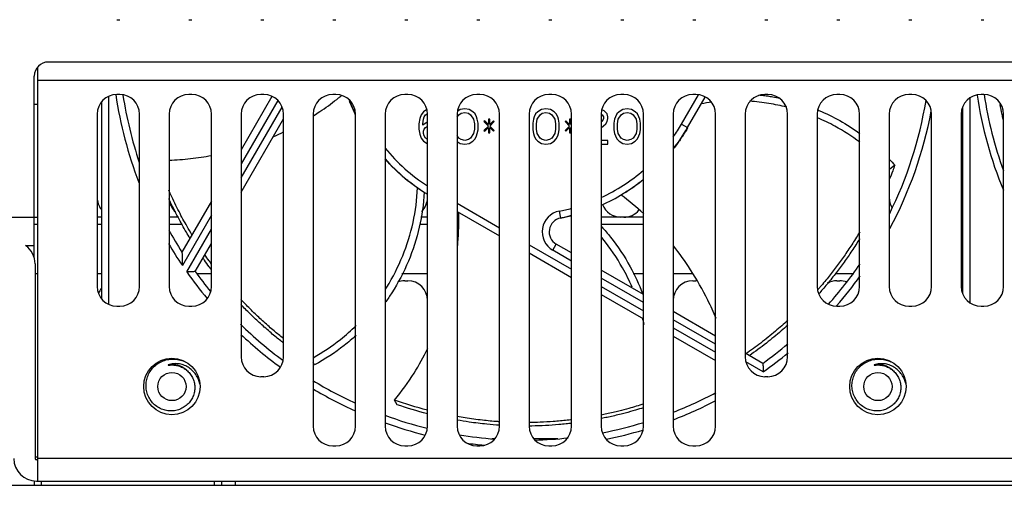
# Model space of a CAD drawing. Header units: millimetres. Extents: x -641 to 119, y -160 to 916.
# Tile 7 of 61: x -238 to -168, y 122 to 155. Entities that reach past the tile are written whole.
import ezdxf

# ---------------------------------------------------------------- set-up
doc = ezdxf.new("R2010")
doc.units = ezdxf.units.MM
doc.header["$LTSCALE"] = 32.67
doc.layers.get('0').update_dxf_attribs({"linetype": 'CONTINUOUS'})
doc.layers.add('02___PRT_ALL_AXES', color=7, linetype='CONTINUOUS')

msp = doc.modelspace()

# ---------------------------------------------------------------- linework, layer by layer
at = {"color": 7, "linetype": 'Continuous'}
for p, q in [((-231.039, 155.008), (-230.839, 155.008)), ((-225.939, 155.008), (-225.739, 155.008)), ((-220.839, 155.008), (-220.639, 155.008)), ((-215.739, 155.008), (-215.539, 155.008)), ((-210.639, 155.008), (-210.439, 155.008)), ((-205.539, 155.008), (-205.339, 155.008)), ((-200.439, 155.008), (-200.239, 155.008)), ((-195.339, 155.008), (-195.139, 155.008)), ((-190.239, 155.008), (-190.039, 155.008)), ((-185.139, 155.008), (-184.939, 155.008)), ((-180.039, 155.008), (-179.839, 155.008)), ((-174.939, 155.008), (-174.739, 155.008)), ((-169.839, 155.008), (-169.639, 155.008)), ((-236.639, 122.308), (-236.639, 151.651)), ((-107.389, 152.008), (-235.889, 152.008)), ((-236.889, 138.184), (-236.889, 151.008)), ((-106.639, 150.708), (-236.639, 150.708)), ((-231.639, 149.554), (-231.639, 134.862)), ((-230.839, 149.708), (-231.039, 149.708)), ((-225.739, 149.708), (-225.939, 149.708)), ((-220.061, 149.566), (-222.239, 145.794)), ((-219.651, 149.276), (-222.239, 144.794)), ((-220.639, 149.708), (-220.839, 149.708)), ((-215.539, 149.708), (-215.739, 149.708)), ((-210.439, 149.708), (-210.639, 149.708)), ((-205.339, 149.708), (-205.539, 149.708)), ((-200.239, 149.708), (-200.439, 149.708)), ((-195.139, 149.708), (-195.339, 149.708)), ((-191.054, 147.608), (-189.858, 149.679)), ((-190.621, 147.358), (-189.372, 149.52)), ((-190.039, 149.708), (-190.239, 149.708)), ((-184.939, 149.708), (-185.139, 149.708)), ((-179.839, 149.708), (-180.039, 149.708)), ((-174.739, 149.708), (-174.939, 149.708)), ((-170.638, 149.452), (-170.638, 134.964)), ((-169.639, 149.708), (-169.839, 149.708)), ((-232.139, 149.163), (-232.139, 135.253)), ((-222.239, 143.794), (-219.343, 148.81)), ((-209.09, 148.633), (-209.331, 148.486)), ((-206.716, 148.646), (-206.903, 148.531)), ((-206.403, 148.699), (-206.716, 148.646)), ((-206.089, 148.646), (-206.403, 148.699)), ((-205.827, 148.486), (-206.089, 148.646)), ((-200.964, 148.646), (-201.226, 148.486)), ((-200.651, 148.699), (-200.964, 148.646)), ((-200.337, 148.646), (-200.651, 148.699)), ((-200.075, 148.486), (-200.337, 148.646)), ((-196.519, 148.539), (-196.688, 148.625)), ((-196.31, 148.325), (-196.519, 148.539)), ((-195.212, 148.646), (-195.474, 148.486)), ((-194.898, 148.699), (-195.212, 148.646)), ((-194.585, 148.646), (-194.898, 148.699)), ((-194.323, 148.486), (-194.585, 148.646)), ((-171.138, 148.803), (-171.138, 135.613)), ((-232.439, 148.308), (-232.439, 136.108)), ((-229.439, 136.108), (-229.439, 148.308)), ((-227.339, 148.308), (-227.339, 136.108)), ((-224.339, 136.108), (-224.339, 148.308)), ((-222.239, 148.308), (-222.239, 131.108)), ((-222.239, 142.794), (-219.239, 147.99)), ((-219.239, 131.108), (-219.239, 148.308)), ((-217.139, 148.308), (-217.139, 126.208)), ((-214.139, 126.208), (-214.139, 148.308)), ((-212.039, 148.308), (-212.039, 126.208)), ((-209.592, 148.005), (-209.645, 147.631)), ((-209.488, 148.272), (-209.592, 148.005)), ((-209.331, 148.486), (-209.488, 148.272)), ((-209.383, 147.631), (-209.331, 147.951)), ((-209.331, 147.951), (-209.279, 148.112)), ((-209.279, 148.112), (-209.174, 148.272)), ((-209.174, 148.272), (-209.065, 148.346)), ((-209.039, 126.208), (-209.039, 148.308)), ((-206.939, 148.308), (-206.939, 126.208)), ((-206.939, 148.091), (-206.821, 148.272)), ((-206.821, 148.272), (-206.664, 148.379)), ((-206.664, 148.379), (-206.403, 148.432)), ((-206.403, 148.432), (-206.141, 148.379)), ((-206.141, 148.379), (-205.984, 148.272)), ((-205.984, 148.272), (-205.775, 147.951)), ((-205.671, 148.325), (-205.827, 148.486)), ((-205.775, 147.951), (-205.723, 147.631)), ((-205.566, 148.112), (-205.671, 148.325)), ((-205.514, 147.951), (-205.566, 148.112)), ((-205.461, 147.684), (-205.514, 147.951)), ((-204.991, 147.845), (-205.043, 147.791)), ((-204.729, 147.578), (-204.991, 147.845)), ((-204.625, 147.951), (-204.729, 147.951)), ((-204.729, 147.951), (-204.729, 147.578)), ((-204.625, 147.578), (-204.625, 147.951)), ((-204.363, 147.845), (-204.625, 147.578)), ((-204.311, 147.791), (-204.363, 147.845)), ((-203.939, 126.208), (-203.939, 148.308)), ((-201.839, 148.308), (-201.839, 126.208)), ((-201.539, 147.951), (-201.592, 147.684)), ((-201.487, 148.112), (-201.539, 147.951)), ((-201.383, 148.325), (-201.487, 148.112)), ((-201.226, 148.486), (-201.383, 148.325)), ((-201.33, 147.631), (-201.278, 147.951)), ((-201.278, 147.951), (-201.069, 148.272)), ((-201.069, 148.272), (-200.912, 148.379)), ((-200.912, 148.379), (-200.651, 148.432)), ((-200.651, 148.432), (-200.389, 148.379)), ((-200.389, 148.379), (-200.232, 148.272)), ((-200.232, 148.272), (-200.023, 147.951)), ((-199.918, 148.325), (-200.075, 148.486)), ((-200.023, 147.951), (-199.971, 147.631)), ((-199.814, 148.112), (-199.918, 148.325)), ((-199.762, 147.951), (-199.814, 148.112)), ((-199.709, 147.684), (-199.762, 147.951)), ((-199.239, 147.845), (-199.291, 147.791)), ((-198.977, 147.578), (-199.239, 147.845)), ((-198.873, 147.951), (-198.977, 147.951)), ((-198.977, 147.951), (-198.977, 147.578)), ((-198.873, 147.578), (-198.873, 147.951)), ((-198.839, 126.208), (-198.839, 148.308)), ((-196.739, 148.308), (-196.739, 126.208)), ((-196.736, 148.312), (-196.676, 148.272)), ((-196.676, 148.272), (-196.572, 148.112)), ((-196.572, 148.005), (-196.676, 147.791)), ((-196.572, 148.112), (-196.572, 148.005)), ((-196.258, 148.112), (-196.31, 148.325)), ((-196.31, 147.791), (-196.258, 148.005)), ((-196.258, 148.005), (-196.258, 148.112)), ((-195.787, 147.951), (-195.84, 147.684)), ((-195.735, 148.112), (-195.787, 147.951)), ((-195.631, 148.325), (-195.735, 148.112)), ((-195.474, 148.486), (-195.631, 148.325)), ((-195.578, 147.631), (-195.526, 147.951)), ((-195.526, 147.951), (-195.317, 148.272)), ((-195.317, 148.272), (-195.16, 148.379)), ((-195.16, 148.379), (-194.898, 148.432)), ((-194.898, 148.432), (-194.637, 148.379)), ((-194.637, 148.379), (-194.48, 148.272)), ((-194.48, 148.272), (-194.271, 147.951)), ((-194.166, 148.325), (-194.323, 148.486)), ((-194.271, 147.951), (-194.219, 147.631)), ((-194.062, 148.112), (-194.166, 148.325)), ((-194.009, 147.951), (-194.062, 148.112)), ((-193.957, 147.684), (-194.009, 147.951)), ((-193.739, 126.208), (-193.739, 148.308)), ((-191.639, 148.308), (-191.639, 126.208)), ((-188.639, 126.208), (-188.639, 148.308)), ((-186.539, 148.308), (-186.539, 131.108)), ((-183.539, 131.108), (-183.539, 148.308)), ((-181.439, 148.308), (-181.439, 136.108)), ((-178.439, 136.108), (-178.439, 148.308)), ((-176.339, 148.308), (-176.339, 136.108)), ((-173.339, 136.108), (-173.339, 148.308)), ((-171.239, 148.308), (-171.239, 136.108)), ((-168.239, 136.108), (-168.239, 148.308)), ((-209.645, 147.631), (-209.645, 147.257)), ((-209.645, 147.257), (-209.592, 146.883)), ((-209.069, 147.738), (-209.383, 147.524)), ((-209.383, 147.524), (-209.383, 147.631)), ((-209.331, 147.097), (-209.279, 147.257)), ((-209.279, 147.257), (-209.174, 147.364)), ((-209.174, 147.364), (-209.039, 147.456)), ((-209.039, 147.744), (-209.069, 147.738)), ((-205.723, 147.257), (-205.775, 146.937)), ((-205.723, 147.631), (-205.723, 147.257)), ((-205.514, 146.937), (-205.461, 147.204)), ((-205.461, 147.204), (-205.461, 147.684)), ((-205.043, 147.791), (-204.729, 147.471)), ((-204.729, 147.471), (-205.043, 147.15)), ((-205.043, 147.15), (-204.991, 147.097)), ((-204.991, 147.097), (-204.729, 147.364)), ((-204.729, 147.364), (-204.729, 146.99)), ((-204.625, 147.471), (-204.311, 147.791)), ((-204.311, 147.15), (-204.625, 147.471)), ((-204.625, 147.364), (-204.363, 147.097)), ((-204.625, 146.99), (-204.625, 147.364)), ((-204.363, 147.097), (-204.311, 147.15)), ((-201.592, 147.684), (-201.592, 147.204)), ((-201.592, 147.204), (-201.539, 146.937)), ((-201.33, 147.257), (-201.33, 147.631)), ((-201.278, 146.937), (-201.33, 147.257)), ((-199.971, 147.257), (-200.023, 146.937)), ((-199.971, 147.631), (-199.971, 147.257)), ((-199.762, 146.937), (-199.709, 147.204)), ((-199.709, 147.204), (-199.709, 147.684)), ((-199.291, 147.791), (-198.977, 147.471)), ((-198.977, 147.471), (-199.291, 147.15)), ((-199.291, 147.15), (-199.239, 147.097)), ((-199.239, 147.097), (-198.977, 147.364)), ((-198.977, 147.364), (-198.977, 146.99)), ((-198.839, 147.612), (-198.873, 147.578)), ((-198.839, 147.436), (-198.873, 147.471)), ((-198.873, 146.99), (-198.873, 147.364)), ((-196.676, 147.791), (-196.739, 147.734)), ((-196.739, 147.34), (-196.415, 147.631)), ((-196.415, 147.631), (-196.31, 147.791)), ((-195.84, 147.684), (-195.84, 147.204)), ((-195.84, 147.204), (-195.787, 146.937)), ((-195.578, 147.257), (-195.578, 147.631)), ((-195.526, 146.937), (-195.578, 147.257)), ((-194.219, 147.257), (-194.271, 146.937)), ((-194.219, 147.631), (-194.219, 147.257)), ((-194.009, 146.937), (-193.957, 147.204)), ((-193.957, 147.204), (-193.957, 147.684)), ((-191.054, 147.608), (-190.621, 147.358)), ((-209.592, 146.883), (-209.488, 146.616)), ((-209.488, 146.616), (-209.331, 146.403)), ((-209.331, 146.937), (-209.331, 147.097)), ((-209.279, 146.777), (-209.331, 146.937)), ((-209.174, 146.616), (-209.279, 146.777)), ((-209.039, 146.524), (-209.174, 146.616)), ((-206.821, 146.616), (-206.939, 146.797)), ((-206.664, 146.51), (-206.821, 146.616)), ((-206.403, 146.456), (-206.664, 146.51)), ((-206.141, 146.51), (-206.403, 146.456)), ((-205.984, 146.616), (-206.141, 146.51)), ((-205.775, 146.937), (-205.984, 146.616)), ((-205.827, 146.403), (-205.671, 146.563)), ((-205.671, 146.563), (-205.566, 146.777)), ((-205.566, 146.777), (-205.514, 146.937)), ((-204.729, 146.99), (-204.625, 146.99)), ((-201.539, 146.937), (-201.487, 146.777)), ((-201.487, 146.777), (-201.383, 146.563)), ((-201.383, 146.563), (-201.226, 146.403)), ((-201.069, 146.616), (-201.278, 146.937)), ((-200.912, 146.51), (-201.069, 146.616)), ((-200.651, 146.456), (-200.912, 146.51)), ((-200.389, 146.51), (-200.651, 146.456)), ((-200.232, 146.616), (-200.389, 146.51)), ((-200.023, 146.937), (-200.232, 146.616)), ((-200.075, 146.403), (-199.918, 146.563)), ((-199.918, 146.563), (-199.814, 146.777)), ((-199.814, 146.777), (-199.762, 146.937)), ((-198.977, 146.99), (-198.873, 146.99)), ((-196.258, 146.456), (-196.739, 146.456)), ((-196.258, 146.189), (-196.258, 146.456)), ((-195.787, 146.937), (-195.735, 146.777)), ((-195.735, 146.777), (-195.631, 146.563)), ((-195.631, 146.563), (-195.474, 146.403)), ((-195.317, 146.616), (-195.526, 146.937)), ((-195.16, 146.51), (-195.317, 146.616)), ((-194.898, 146.456), (-195.16, 146.51)), ((-194.637, 146.51), (-194.898, 146.456)), ((-194.48, 146.616), (-194.637, 146.51)), ((-194.271, 146.937), (-194.48, 146.616)), ((-194.323, 146.403), (-194.166, 146.563)), ((-194.166, 146.563), (-194.062, 146.777)), ((-194.062, 146.777), (-194.009, 146.937)), ((-209.331, 146.403), (-209.069, 146.243)), ((-206.939, 146.379), (-206.716, 146.243)), ((-206.716, 146.243), (-206.403, 146.189)), ((-206.403, 146.189), (-206.089, 146.243)), ((-206.089, 146.243), (-205.827, 146.403)), ((-201.226, 146.403), (-200.964, 146.243)), ((-200.964, 146.243), (-200.651, 146.189)), ((-200.651, 146.189), (-200.337, 146.243)), ((-200.337, 146.243), (-200.075, 146.403)), ((-196.739, 146.189), (-196.258, 146.189)), ((-195.474, 146.403), (-195.212, 146.243)), ((-195.212, 146.243), (-194.898, 146.189)), ((-194.898, 146.189), (-194.585, 146.243)), ((-194.585, 146.243), (-194.323, 146.403)), ((-175.945, 144.695), (-176.322, 144.382)), ((-209.746, 143.084), (-209.271, 142.782)), ((-224.339, 142.157), (-226.43, 138.535)), ((-206.939, 141.999), (-203.939, 140.267)), ((-248.139, 141.008), (-236.639, 141.008)), ((-232.139, 141.008), (-232.439, 141.008)), ((-226.674, 141.008), (-227.339, 141.008)), ((-224.339, 141.157), (-226.402, 137.583)), ((-209.039, 141.008), (-209.523, 141.008)), ((-206.939, 141.421), (-203.939, 139.689)), ((-206.846, 141.008), (-206.939, 141.008)), ((-199.707, 141.441), (-199.612, 140.95)), ((-193.739, 141.008), (-196.739, 141.008)), ((-171.138, 141.008), (-171.239, 141.008)), ((-236.889, 140.508), (-236.639, 140.508)), ((-232.439, 140.508), (-232.139, 140.508)), ((-227.339, 140.508), (-226.4, 140.508)), ((-209.594, 140.508), (-209.039, 140.508)), ((-206.939, 140.508), (-206.857, 140.508)), ((-196.739, 140.508), (-193.739, 140.508)), ((-171.239, 140.508), (-171.138, 140.508)), ((-226.088, 137.127), (-224.339, 140.157)), ((-237.509, 139.008), (-236.889, 139.008)), ((-225.494, 137.156), (-224.339, 139.157)), ((-201.839, 139.054), (-198.839, 137.322)), ((-200.172, 138.669), (-199.922, 139.102)), ((-198.839, 138.477), (-199.922, 139.102)), ((-201.839, 138.477), (-198.839, 136.745)), ((-198.839, 137.9), (-200.172, 138.669)), ((-236.839, 137.708), (-236.839, 123.908)), ((-236.839, 137.008), (-236.639, 137.008)), ((-232.439, 137.008), (-232.139, 137.008)), ((-225.373, 137.008), (-224.339, 137.008)), ((-210.859, 137.008), (-209.039, 137.008)), ((-193.739, 135.532), (-196.739, 137.264)), ((-193.739, 134.955), (-196.739, 136.687)), ((-194.469, 137.008), (-193.739, 137.008)), ((-191.639, 137.008), (-190.249, 137.008)), ((-180.17, 137.008), (-178.905, 137.008)), ((-171.239, 137.008), (-171.138, 137.008)), ((-210.639, 136.508), (-210.439, 136.508)), ((-196.739, 136.11), (-193.739, 134.378)), ((-190.239, 136.508), (-190.039, 136.508)), ((-180.039, 136.508), (-179.839, 136.508)), ((-196.739, 135.532), (-193.739, 133.8)), ((-231.039, 134.708), (-230.839, 134.708)), ((-225.939, 134.708), (-225.739, 134.708)), ((-180.039, 134.708), (-179.839, 134.708)), ((-174.939, 134.708), (-174.739, 134.708)), ((-169.839, 134.708), (-169.639, 134.708)), ((-188.639, 132.588), (-191.639, 134.32)), ((-188.639, 132.011), (-191.639, 133.743)), ((-191.639, 133.165), (-188.639, 131.433)), ((-191.639, 132.588), (-188.639, 130.856)), ((-185.287, 130.653), (-186.539, 131.376)), ((-227.139, 130.538), (-227.076, 130.537)), ((-217.047, 130.543), (-217.139, 130.725)), ((-185.259, 130.059), (-186.485, 130.767)), ((-177.139, 130.538), (-177.077, 130.537)), ((-220.639, 129.708), (-220.839, 129.708)), ((-184.939, 129.708), (-185.139, 129.708)), ((-211.19, 127.722), (-211.38, 128.052)), ((-204.283, 125.308), (-204.487, 125.308)), ((-199.809, 125.308), (-201.494, 125.308)), ((-215.739, 124.808), (-215.539, 124.808)), ((-210.639, 124.808), (-210.439, 124.808)), ((-205.539, 124.808), (-205.339, 124.808)), ((-200.439, 124.808), (-200.239, 124.808)), ((-195.339, 124.808), (-195.139, 124.808)), ((-190.239, 124.808), (-190.039, 124.808)), ((-236.639, 124.008), (-236.839, 124.008)), ((-236.639, 123.808), (-236.739, 123.808)), ((-106.639, 123.908), (-236.639, 123.908)), ((-236.889, 122.308), (-236.889, 122.008)), ((-236.739, 122.308), (-106.539, 122.308)), ((-236.389, 122.008), (-236.389, 122.308)), ((-224.139, 122.308), (-224.139, 122.008)), ((-223.639, 122.308), (-223.639, 122.008)), ((-222.639, 122.011), (-222.639, 122.308)), ((-248.239, 122.008), (-66.939, 122.008))]:
    msp.add_line(p, q, dxfattribs=at)
msp.add_lwpolyline([(-222.639, 122.011), (-222.641, 122.009), (-222.649, 122.008)], dxfattribs=at)
for centre in [(-227.139, 129.008), (-177.139, 129.008)]:
    msp.add_circle(centre, 1, dxfattribs=at)
for centre, radius, start, end in [((-235.889, 151.008), 1, 90, 180), ((-231.039, 148.308), 1.4, 90, 180), ((-202.139, 154.008), 29.3, 188.46218, 201.06699), ((-230.839, 148.308), 1.4, 0, 90), ((-202.139, 154.008), 28.8, 188.68699, 198.47487), ((-225.939, 148.308), 1.4, 90, 180), ((-225.739, 148.308), 1.4, 0, 90), ((-220.839, 148.308), 1.4, 90, 180), ((-220.639, 148.308), 1.4, 0, 90), ((-215.739, 148.308), 1.4, 90, 180), ((-215.539, 148.308), 1.4, 0, 90), ((-202.139, 154.008), 13.3, 200.71183, 205.40394), ((-210.639, 148.308), 1.4, 90, 180), ((-210.439, 148.308), 1.4, 0, 90), ((-205.539, 148.308), 1.4, 90, 180), ((-205.339, 148.308), 1.4, 0, 90), ((-200.439, 148.308), 1.4, 90, 180), ((-200.239, 148.308), 1.4, 0, 90), ((-195.339, 148.308), 1.4, 90, 180), ((-195.139, 148.308), 1.4, 0, 90), ((-190.239, 148.308), 1.4, 90, 180), ((-190.039, 148.308), 1.4, 0, 90), ((-185.139, 148.308), 1.4, 90, 180), ((-184.939, 148.308), 1.4, 0, 90), ((-180.039, 148.308), 1.4, 90, 180), ((-179.839, 148.308), 1.4, 0, 90), ((-174.939, 148.308), 1.4, 90, 180), ((-202.139, 154.008), 28.8, 333.66779, 350.54598), ((-174.739, 148.308), 1.4, 0, 90), ((-169.839, 148.308), 1.4, 90, 180), ((-141.138, 154.008), 29.3, 188.53055, 202.2495), ((-169.639, 148.308), 1.4, 0, 90), ((-141.138, 154.008), 28.8, 188.60368, 199.7106), ((-202.139, 154.008), 29.3, 331.92229, 349.19499), ((-202.139, 154.008), 12.8, 325.12024, 330), ((-202.139, 154.008), 13.3, 322.20301, 330), ((-202.139, 154.008), 12.8, 219.29445, 237.34617), ((-202.139, 154.008), 13.3, 221.84771, 238.72473), ((-202.139, 154.008), 12.8, 294.96613, 311.03723), ((-202.139, 154.008), 13.3, 293.97655, 309.19837), ((-231.039, 142.408), 1.4, 180, 216.86019), ((-210.439, 142.408), 1.4, 314.15089, 0), ((-174.939, 142.408), 1.4, 180, 211.47005), ((-225.939, 142.408), 1.4, 187.58588, 227.32492), ((-202.139, 154.008), 12.8, 280.95324, 284.95034), ((-195.339, 142.408), 1.4, 200.85095, 270), ((-199.422, 139.968), 1.5, 100.95324, 240), ((-199.422, 139.968), 1, 100.95324, 240), ((-202.139, 154.008), 13.3, 280.95324, 284.37817), ((-195.139, 142.408), 1.4, 270, 320.30966), ((-202.139, 154.008), 28.8, 208.83225, 212.49632), ((-238.439, 137.708), 1.6, 0, 54.43467), ((-202.139, 154.008), 29.3, 210.46663, 214.09629), ((-202.139, 154.008), 28.8, 318.29628, 325.50936), ((-202.139, 154.008), 29.3, 215.17834, 219.81466), ((-202.139, 154.008), 28.8, 215.81261, 219.35767), ((-202.139, 154.008), 29.3, 318.87618, 324.14982), ((-231.039, 136.108), 1.4, 180, 270), ((-230.839, 136.108), 1.4, 270, 0), ((-225.939, 136.108), 1.4, 180, 270), ((-225.739, 136.108), 1.4, 270, 0), ((-210.639, 135.108), 1.4, 90, 112.59877), ((-210.439, 135.108), 1.4, 0, 90), ((-190.239, 135.108), 1.4, 90, 180), ((-190.039, 135.108), 1.4, 86.44923, 90), ((-180.039, 136.108), 1.4, 180, 270), ((-180.039, 135.108), 1.4, 90, 119.48792), ((-179.839, 135.108), 1.4, 69.66212, 90), ((-179.839, 136.108), 1.4, 270, 0), ((-174.939, 136.108), 1.4, 180, 270), ((-174.739, 136.108), 1.4, 270, 0), ((-169.839, 136.108), 1.4, 180, 270), ((-169.639, 136.108), 1.4, 270, 0), ((-231.039, 135.108), 1.4, 143.13981, 157.5), ((-202.139, 154.008), 28.8, 225.6282, 233.46969), ((-202.139, 154.008), 29.3, 226.64613, 233.75655), ((-202.139, 154.008), 28.8, 305.81261, 310.30353), ((-220.839, 131.108), 1.4, 180, 270), ((-220.639, 131.108), 1.4, 270, 0), ((-185.139, 131.108), 1.4, 180, 270), ((-202.139, 154.008), 29.3, 305.17834, 309.50799), ((-184.939, 131.108), 1.4, 270, 0), ((-202.139, 154.008), 28.8, 238.57545, 245.36245), ((-202.139, 154.008), 29.3, 239.18239, 245.81603), ((-202.139, 154.008), 28.8, 291.39977, 297.98178), ((-202.139, 154.008), 29.3, 291.00357, 297.45851), ((-202.139, 154.008), 28.8, 249.85515, 256.0854), ((-202.139, 154.008), 29.3, 250.24631, 256.04106), ((-202.139, 154.008), 28.8, 280.97094, 286.98781), ((-215.739, 126.208), 1.4, 180, 270), ((-215.539, 126.208), 1.4, 270, 0), ((-210.639, 126.208), 1.4, 180, 270), ((-210.439, 126.208), 1.4, 270, 0), ((-205.539, 126.208), 1.4, 180, 270), ((-202.139, 154.008), 28.8, 260.70099, 265.75015), ((-205.339, 126.208), 1.4, 270, 0), ((-200.439, 126.208), 1.4, 180, 270), ((-200.239, 126.208), 1.4, 270, 0), ((-195.339, 126.208), 1.4, 180, 270), ((-202.139, 154.008), 29.3, 281.34754, 286.57322), ((-195.139, 126.208), 1.4, 270, 0), ((-190.239, 126.208), 1.4, 180, 270), ((-190.039, 126.208), 1.4, 270, 0), ((-202.139, 154.008), 29.3, 261.92093, 264.3242), ((-202.139, 154.008), 28.8, 271.35157, 276.08173), ((-236.739, 123.908), 1.6, 180, 270), ((-236.739, 123.908), 0.1, 180, 270)]:
    msp.add_arc(centre, radius, start, end, dxfattribs=at)
for points, start_tangent, end_tangent in [([(-217.087, 148.221), (-216.67, 148.491), (-215.472, 149.359)], (0.846447, 0.532472), (0.785655, 0.618665)), ([(-215.472, 149.359), (-215.347, 149.458)], (0.785655, 0.618665), (0.780054, 0.625712)), ([(-215.347, 149.458), (-215.137, 149.629)], (0.780054, 0.625712), (0.770289, 0.637695)), ([(-214.501, 149.086), (-214.566, 149.251)], (-0.369228, 0.929339), (-0.356792, 0.934184)), ([(-185.586, 149.681), (-185.144, 149.628)], (0.994545, -0.104311), (0.99098, -0.134007)), ([(-185.144, 149.628), (-184.947, 149.6)], (0.99098, -0.134007), (0.989096, -0.14727)), ([(-184.947, 149.6), (-184.589, 149.542), (-184.077, 149.444)], (0.989096, -0.14727), (0.978627, -0.205641)), ([(-214.168, 148.318), (-214.359, 148.742), (-214.501, 149.086)], (-0.427035, 0.904235), (-0.369228, 0.929339)), ([(-188.9, 149.157), (-189.654, 149.047)], (-0.993043, -0.117756), (-0.985383, -0.170356)), ([(-183.601, 148.805), (-184.863, 149.068), (-186.226, 149.225)], (-0.968971, 0.247173), (-0.997744, 0.067141)), ([(-181.381, 148.604), (-181.318, 148.578)], (0.922415, -0.3862), (0.920641, -0.39041)), ([(-181.318, 148.578), (-179.844, 147.855), (-178.411, 146.94)], (0.920641, -0.39041), (0.810679, -0.585491)), ([(-168.344, 148.289), (-168.485, 149.006)], (-0.205804, 0.978593), (-0.17992, 0.983681)), ([(-217.125, 148.198), (-217.087, 148.221)], (0.847653, 0.530551), (0.846447, 0.532472)), ([(-214.159, 148.299), (-214.168, 148.318)], (-0.428421, 0.903579), (-0.427035, 0.904235)), ([(-178.422, 146.319), (-180.182, 147.456), (-181.418, 148.06)], (-0.798597, 0.601867), (-0.918075, 0.396406)), ([(-168.24, 147.815), (-168.306, 148.113), (-168.344, 148.289)], (-0.22294, 0.974832), (-0.205804, 0.978593)), ([(-190.639, 147.306), (-190.823, 147), (-190.942, 146.812), (-191.075, 146.61), (-191.113, 146.552)], (-0.503973, -0.86372), (-0.561177, -0.827696)), ([(-190.612, 147.353), (-190.639, 147.306)], (-0.500542, -0.865712), (-0.503973, -0.86372)), ([(-219.931, 146.733), (-219.229, 147.049)], (0.919118, 0.393982), (0.904117, 0.427285)), ([(-191.113, 146.552), (-191.202, 146.424), (-191.327, 146.247)], (-0.561177, -0.827696), (-0.583031, -0.81245)), ([(-191.327, 146.247), (-191.341, 146.227), (-191.609, 145.867), (-191.637, 145.832)], (-0.583031, -0.81245), (-0.615178, -0.788388)), ([(-191.471, 146.065), (-191.596, 145.9), (-191.625, 145.863)], (-0.598112, -0.801412), (-0.612883, -0.790173)), ([(-191.28, 146.328), (-191.322, 146.269), (-191.471, 146.065)], (-0.577031, -0.816722), (-0.598112, -0.801412)), ([(-227.338, 145.056), (-225.834, 145.163), (-224.332, 145.388)], (0.999541, 0.030291), (0.982595, 0.185762)), ([(-209.746, 143.084), (-210.232, 143.439), (-210.508, 143.657), (-210.661, 143.783), (-210.832, 143.928), (-210.981, 144.059), (-211.145, 144.207), (-211.489, 144.535), (-211.646, 144.692), (-211.813, 144.867), (-211.966, 145.032), (-212.051, 145.126)], (-0.820163, 0.57213), (-0.667155, 0.744919)), ([(-211.887, 144.96), (-212.041, 145.129)], (-0.681123, 0.732169), (-0.667952, 0.744204)), ([(-176.312, 145.098), (-175.945, 144.695)], (0.685879, -0.727716), (0.658223, -0.752823)), ([(-175.945, 144.695), (-176.091, 144.294)], (-0.335009, -0.942215), (-0.349408, -0.936971)), ([(-210.915, 144.014), (-211.105, 144.184), (-211.269, 144.336)], (-0.751655, 0.659557), (-0.727207, 0.686418)), ([(-193.735, 143.69), (-193.783, 143.651), (-194.05, 143.442)], (-0.7759, -0.630856), (-0.794331, -0.607485)), ([(-176.091, 144.294), (-176.332, 143.672)], (-0.349408, -0.936971), (-0.371831, -0.9283)), ([(-212.026, 135.891), (-211.926, 136.05), (-210.799, 138.264), (-210.065, 140.633), (-209.746, 143.084)], (0.538682, 0.842509), (0.043051, 0.999073)), ([(-194.59, 143.05), (-195.005, 142.776)], (-0.823894, -0.566745), (-0.844515, -0.535532)), ([(-194.05, 143.442), (-194.287, 143.265), (-194.59, 143.05)], (-0.794331, -0.607485), (-0.823894, -0.566745)), ([(-225.723, 139.763), (-226.068, 140.351), (-226.638, 141.403), (-227.219, 142.602), (-227.365, 142.928)], (-0.517143, 0.855899), (-0.40212, 0.915587)), ([(-225.865, 139.519), (-226.117, 139.94), (-226.709, 141.002), (-227.314, 142.216), (-227.357, 142.308)], (-0.52136, 0.853337), (-0.420974, 0.907073)), ([(-209.271, 142.782), (-209.624, 140.292), (-210.398, 137.891), (-211.568, 135.651), (-212.002, 135.006)], (-0.055232, -0.998474), (-0.579475, -0.81499)), ([(-195.12, 142.704), (-195.332, 142.575)], (-0.849943, -0.526875), (-0.859618, -0.510938)), ([(-193.728, 141.256), (-195.332, 142.575)], (-0.735127, 0.677929), (-0.808578, 0.588389)), ([(-195.005, 142.776), (-195.12, 142.704)], (-0.844515, -0.535532), (-0.849943, -0.526875)), ([(-206.92, 138.85), (-206.886, 139.208), (-206.826, 141.363)], (0.104398, 0.994536), (-0.032737, 0.999464)), ([(-199.59, 140.943), (-199.61, 140.939)], (-0.981653, -0.190675), (-0.981946, -0.189162)), ([(-198.837, 141.112), (-198.921, 141.091), (-199.264, 141.011), (-199.458, 140.97), (-199.59, 140.943)], (-0.968945, -0.247275), (-0.981653, -0.190675)), ([(-198.838, 141.124), (-198.933, 141.1), (-199.066, 141.068)], (-0.968667, -0.248363), (-0.972962, -0.230965)), ([(-196.701, 140.333), (-196.083, 139.604), (-194.688, 137.502), (-193.815, 135.604)], (0.671302, -0.741184), (0.353222, -0.93554)), ([(-194.55, 136.047), (-195.229, 137.422), (-196.624, 139.472), (-196.729, 139.6)], (-0.395671, 0.918393), (-0.639695, 0.768629)), ([(-178.432, 139.487), (-178.453, 139.455), (-178.707, 139.049), (-178.987, 138.619), (-179.528, 137.832), (-180.102, 137.06), (-180.399, 136.681), (-180.737, 136.265), (-181.064, 135.878), (-181.317, 135.588)], (-0.522666, -0.852538), (-0.66279, -0.748805)), ([(-178.424, 139.981), (-178.597, 139.692), (-178.865, 139.26), (-179.121, 138.864), (-179.403, 138.445), (-179.946, 137.678), (-180.521, 136.926), (-180.818, 136.556), (-181.157, 136.151), (-181.293, 135.992)], (-0.50892, -0.860814), (-0.653747, -0.756713)), ([(-188.605, 133.833), (-189.186, 135.127), (-190.407, 137.286), (-191.624, 138.984)], (-0.37724, 0.926116), (-0.622018, 0.783003)), ([(-226.43, 138.535), (-226.429, 138.491), (-226.426, 138.394), (-226.423, 138.275), (-226.42, 138.144), (-226.416, 138.007), (-226.412, 137.865), (-226.407, 137.722), (-226.402, 137.583)], (0.021783, -0.999763), (0.035739, -0.999361)), ([(-224.34, 137.275), (-224.504, 137.495), (-224.835, 137.953), (-224.951, 138.12)], (-0.6021, 0.79842), (-0.571273, 0.82076)), ([(-224.34, 137.691), (-224.511, 137.927), (-224.813, 138.355)], (-0.59236, 0.805673), (-0.567756, 0.823197)), ([(-225.494, 137.156), (-225.529, 137.154), (-225.624, 137.149), (-225.76, 137.143), (-225.92, 137.135), (-226.088, 137.127)], (-0.998714, -0.050703), (-0.998979, -0.045174)), ([(-181.293, 135.992), (-181.325, 135.955)], (-0.653747, -0.756713), (-0.655098, -0.755544)), ([(-181.325, 135.955), (-181.398, 135.871)], (-0.655098, -0.755544), (-0.658226, -0.75282)), ([(-219.249, 132.411), (-219.59, 132.686), (-219.909, 132.951), (-220.261, 133.253), (-220.997, 133.92), (-221.334, 134.242), (-221.695, 134.599), (-222.024, 134.936), (-222.254, 135.179)], (-0.783834, 0.620971), (-0.683735, 0.72973)), ([(-219.248, 132.096), (-219.431, 132.241), (-219.76, 132.506), (-220.121, 132.807), (-220.879, 133.474), (-221.226, 133.795), (-221.597, 134.153), (-221.936, 134.491), (-222.254, 134.819)], (-0.788171, 0.615457), (-0.690824, 0.723023)), ([(-217.133, 131.054), (-215.21, 132.351), (-214.103, 133.332)], (0.871274, 0.490797), (0.713807, 0.700343)), ([(-193.698, 133.406), (-193.812, 133.885)], (-0.21514, 0.976583), (-0.247898, 0.968786)), ([(-183.522, 133.698), (-184.399, 132.927), (-185.439, 132.094), (-186.493, 131.33)], (-0.737233, -0.675639), (-0.823187, -0.56777)), ([(-183.515, 133.369), (-183.993, 132.947), (-185.041, 132.087), (-186.255, 131.193)], (-0.742559, -0.669781), (-0.820712, -0.571342)), ([(-214.103, 132.632), (-214.943, 131.92), (-217.047, 130.543)], (-0.73876, -0.673969), (-0.880403, -0.474226)), ([(-211.38, 128.052), (-209.997, 129.967), (-209.019, 131.706)], (0.637659, 0.770319), (0.446775, 0.894647)), ([(-227.139, 127.281), (-227.517, 127.308), (-227.883, 127.416), (-228.219, 127.602), (-228.509, 127.859), (-228.738, 128.173), (-228.894, 128.532), (-228.971, 128.919), (-228.962, 129.316), (-228.869, 129.704), (-228.693, 130.065), (-228.443, 130.382), (-228.129, 130.641), (-227.766, 130.828), (-227.368, 130.934), (-226.955, 130.955)], (-0.999164, -0.040873), (0.998327, -0.057816)), ([(-227.381, 130.549), (-227.384, 130.548), (-227.387, 130.546), (-227.391, 130.545), (-227.394, 130.544), (-227.397, 130.543), (-227.401, 130.541), (-227.405, 130.539), (-227.409, 130.537), (-227.413, 130.535), (-227.416, 130.533), (-227.417, 130.53), (-227.415, 130.529), (-227.411, 130.528), (-227.407, 130.527), (-227.403, 130.527), (-227.399, 130.527), (-227.395, 130.527), (-227.391, 130.527), (-227.386, 130.527), (-227.382, 130.527), (-227.377, 130.528), (-227.372, 130.528), (-227.366, 130.528), (-227.359, 130.529), (-227.353, 130.529), (-227.345, 130.53), (-227.337, 130.53), (-227.328, 130.531), (-227.318, 130.531), (-227.308, 130.532), (-227.296, 130.533), (-227.284, 130.534), (-227.271, 130.534), (-227.256, 130.535), (-227.24, 130.536), (-227.223, 130.537), (-227.204, 130.537), (-227.184, 130.538), (-227.162, 130.538), (-227.139, 130.538)], (-0.948086, -0.318013), (0.999976, -0.006882)), ([(-225.16, 129.205), (-225.258, 129.509), (-225.448, 129.857), (-225.701, 130.152), (-226.003, 130.382), (-226.339, 130.539), (-226.692, 130.619), (-227.046, 130.621), (-227.381, 130.549)], (-0.229312, 0.973353), (-0.948086, -0.318013)), ([(-227.077, 130.566), (-227.381, 130.549)], (-0.999227, 0.039313), (-0.987826, -0.155561)), ([(-227.034, 130.564), (-227.077, 130.566)], (-0.997768, 0.066773), (-0.999227, 0.039313)), ([(-227.076, 130.536), (-226.816, 130.506), (-226.524, 130.419), (-226.265, 130.286), (-226.046, 130.12)], (0.999138, -0.041522), (0.744269, -0.66788)), ([(-226.091, 130.164), (-226.373, 130.367), (-226.693, 130.502), (-227.034, 130.564)], (-0.740909, 0.671606), (-0.997768, 0.066773)), ([(-226.955, 130.955), (-226.545, 130.887), (-226.168, 130.739)], (0.998327, -0.057816), (0.888988, -0.45793)), ([(-217.047, 130.543), (-217.14, 130.603)], (-0.844061, 0.536248), (-0.841919, 0.539604)), ([(-185.287, 130.653), (-185.285, 130.617), (-185.28, 130.523), (-185.274, 130.387), (-185.266, 130.227), (-185.259, 130.059)], (0.050703, -0.998714), (0.045174, -0.998979)), ([(-177.139, 127.281), (-177.517, 127.308), (-177.884, 127.416), (-178.22, 127.602), (-178.509, 127.859), (-178.738, 128.173), (-178.895, 128.532), (-178.971, 128.919), (-178.963, 129.316), (-178.869, 129.704), (-178.694, 130.065), (-178.444, 130.382), (-178.13, 130.641), (-177.766, 130.828), (-177.369, 130.934), (-176.956, 130.955)], (-0.999164, -0.040873), (0.998327, -0.057816)), ([(-177.382, 130.549), (-177.385, 130.548), (-177.388, 130.546), (-177.391, 130.545), (-177.394, 130.544), (-177.398, 130.543), (-177.402, 130.541), (-177.406, 130.539), (-177.41, 130.537), (-177.413, 130.535), (-177.416, 130.533), (-177.417, 130.53), (-177.415, 130.529), (-177.412, 130.528), (-177.408, 130.527), (-177.404, 130.527), (-177.4, 130.527), (-177.396, 130.527), (-177.391, 130.527), (-177.387, 130.527), (-177.382, 130.527), (-177.377, 130.528), (-177.372, 130.528), (-177.366, 130.528), (-177.36, 130.529), (-177.353, 130.529), (-177.346, 130.53), (-177.337, 130.53), (-177.328, 130.531), (-177.319, 130.531), (-177.308, 130.532), (-177.297, 130.533), (-177.284, 130.534), (-177.271, 130.534), (-177.257, 130.535), (-177.241, 130.536), (-177.224, 130.537), (-177.205, 130.537), (-177.185, 130.538), (-177.163, 130.538), (-177.139, 130.538)], (-0.948086, -0.318013), (0.999976, -0.006882)), ([(-175.165, 129.226), (-175.258, 129.509), (-175.448, 129.857), (-175.701, 130.152), (-176.003, 130.382), (-176.34, 130.539), (-176.693, 130.619), (-177.046, 130.621), (-177.382, 130.549)], (-0.239812, 0.970819), (-0.948086, -0.318013)), ([(-177.078, 130.566), (-177.382, 130.549)], (-0.999227, 0.039313), (-0.987826, -0.155561)), ([(-177.035, 130.564), (-177.078, 130.566)], (-0.997768, 0.066773), (-0.999227, 0.039313)), ([(-177.077, 130.536), (-176.817, 130.506), (-176.525, 130.419), (-176.266, 130.286), (-176.046, 130.12)], (0.999138, -0.041522), (0.744269, -0.66788)), ([(-176.092, 130.164), (-176.373, 130.367), (-176.693, 130.502), (-177.035, 130.564)], (-0.740909, 0.671606), (-0.997768, 0.066773)), ([(-176.956, 130.955), (-176.545, 130.887), (-176.228, 130.768)], (0.998327, -0.057816), (0.903776, -0.428005)), ([(-226.046, 130.12), (-225.821, 129.87), (-225.653, 129.574), (-225.551, 129.243), (-225.522, 128.898), (-225.568, 128.551), (-225.688, 128.22), (-225.875, 127.922), (-226.123, 127.668), (-226.429, 127.468), (-226.776, 127.335), (-227.139, 127.281)], (0.744269, -0.66788), (-0.999164, -0.040873)), ([(-176.046, 130.12), (-175.821, 129.87), (-175.653, 129.574), (-175.551, 129.243), (-175.522, 128.898), (-175.569, 128.551), (-175.689, 128.22), (-175.876, 127.922), (-176.124, 127.668), (-176.429, 127.468), (-176.776, 127.335), (-177.139, 127.281)], (0.744269, -0.66788), (-0.999164, -0.040873)), ([(-209.044, 127.335), (-211.38, 128.052)], (-0.968081, 0.250639), (-0.942036, 0.335511)), ([(-209.046, 127.08), (-211.19, 127.722)], (-0.96865, 0.24843), (-0.945517, 0.325573)), ([(-193.737, 127.767), (-194.773, 127.457), (-195.487, 127.27), (-195.89, 127.173), (-196.349, 127.07), (-196.738, 126.99)], (-0.952406, -0.304833), (-0.980708, -0.195476)), ([(-193.736, 127.508), (-194.308, 127.333), (-195.03, 127.132), (-195.438, 127.027), (-195.902, 126.916), (-196.315, 126.825), (-196.736, 126.738)], (-0.953217, -0.302287), (-0.980954, -0.19424)), ([(-203.94, 126.515), (-204.07, 126.523), (-205.149, 126.621), (-206.381, 126.784), (-206.945, 126.878)], (-0.997835, 0.065774), (-0.984616, 0.174732)), ([(-203.934, 126.266), (-204.835, 126.339), (-206.09, 126.49), (-206.945, 126.627)], (-0.997893, 0.064876), (-0.984909, 0.173072)), ([(-198.838, 126.653), (-199.157, 126.617), (-199.626, 126.57), (-200.13, 126.529), (-201.068, 126.475), (-201.839, 126.457)], (-0.992828, -0.119555), (-0.999953, -0.009727)), ([(-198.856, 126.402), (-199.223, 126.361), (-199.734, 126.312), (-200.687, 126.245), (-201.648, 126.212), (-201.839, 126.21)], (-0.993064, -0.117576), (-0.999946, -0.01035)), ([(-198.837, 126.405), (-198.856, 126.402)], (-0.992982, -0.118263), (-0.993064, -0.117576))]:
    msp.add_spline(points, degree=3, dxfattribs=dict(at, start_tangent=start_tangent, end_tangent=end_tangent))
at = {"layer": '02___PRT_ALL_AXES', "color": 7, "linetype": 'Continuous'}
msp.add_line((-236.639, 149.008), (-236.889, 149.008), dxfattribs=at)
for centre in [(-227.139, 129.008), (-177.139, 129.008)]:
    msp.add_circle(centre, 2, dxfattribs=at)

doc.saveas('drawing.dxf')
